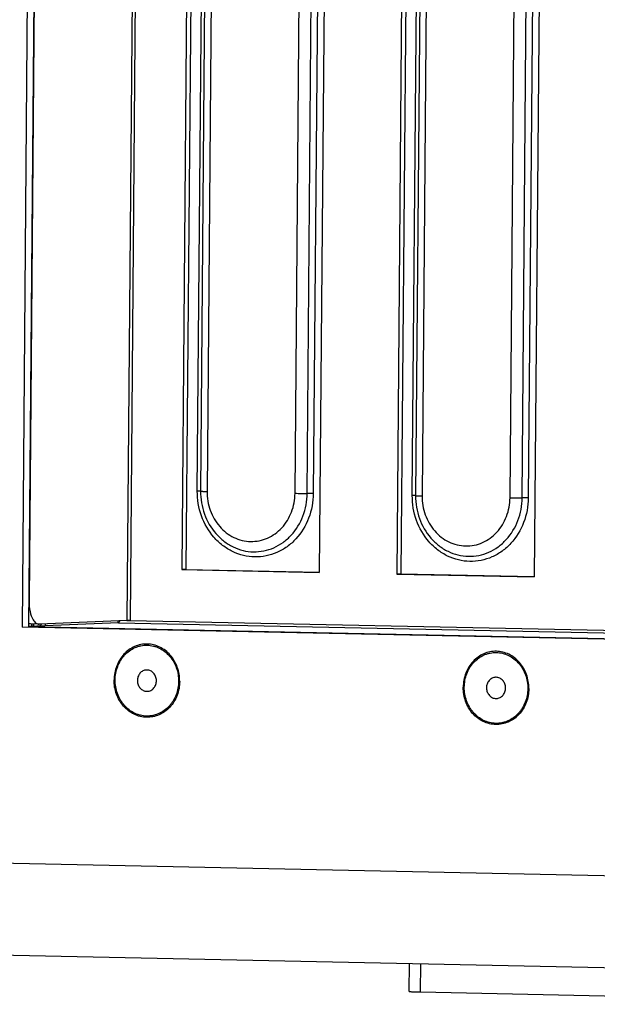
# Model space of a CAD drawing. Header units: millimetres. Extents: x 0 to 1750, y -1720 to 477.
# Tile 219 of 256: x 1015 to 1064, y -1032 to -949. Entities that reach past the tile are written whole.
import ezdxf

# ---------------------------------------------------------------- set-up
doc = ezdxf.new("R2010")
doc.units = ezdxf.units.MM
doc.header["$LTSCALE"] = 92.51
for name, color, linetype in [('100900261_DXF_CONTINUOUS_LINE', 7, 'CONTINUOUS'), ('100900826_DXF_CONTINUOUS_LINE', 7, 'CONTINUOUS'), ('3-6_GB12616_DXF_CONTINUOUS_LINE', 7, 'CONTINUOUS'), ('DE-11-024591DXF_CONTINUOUS_LINE', 7, 'CONTINUOUS'), ('DE-11-069666DXF_CONTINUOUS_LINE', 7, 'CONTINUOUS'), ('DE-11-080277DXF_CONTINUOUS_LINE', 7, 'CONTINUOUS'), ('DE-17-000326DXF_CONTINUOUS_LINE', 7, 'CONTINUOUS'), ('DE-20-027328DXF_CONTINUOUS_LINE', 7, 'CONTINUOUS')]:
    doc.layers.add(name, color=color, linetype=linetype)

msp = doc.modelspace()

# ---------------------------------------------------------------- linework, layer by layer
at = {"layer": '100900261_DXF_CONTINUOUS_LINE'}
for p, q in [((1017.149, -999.882), (1017.15, -999.727)), ((1023.286, -999.624), (1023.287, -999.469))]:
    msp.add_line(p, q, dxfattribs=at)
at = {"layer": '100900826_DXF_CONTINUOUS_LINE'}
msp.add_line((1016.138, -999.739), (1016.136, -999.925), dxfattribs=at)
at = {"layer": '3-6_GB12616_DXF_CONTINUOUS_LINE'}
for p, q in [((1025.725, -1003.627), (1025.68, -1003.628)), ((1055.239, -1004.241), (1055.194, -1004.242)), ((1025.71, -1005.427), (1025.755, -1005.426)), ((1055.224, -1006.041), (1055.269, -1006.04))]:
    msp.add_line(p, q, dxfattribs=at)
for points, knots in [([(1028.49, -1004.585), (1028.492, -1004.382), (1028.46, -1003.977), (1028.307, -1003.391), (1028.055, -1002.847), (1027.713, -1002.367), (1027.294, -1001.97), (1026.814, -1001.67), (1026.29, -1001.48), (1025.744, -1001.408), (1025.197, -1001.457), (1024.67, -1001.625), (1024.184, -1001.905), (1023.758, -1002.285), (1023.409, -1002.751), (1023.148, -1003.284), (1022.985, -1003.864), (1022.947, -1004.267), (1022.945, -1004.469)], [0, 0, 0, 0, 0.06593, 0.131498, 0.196255, 0.259853, 0.322108, 0.383038, 0.442866, 0.502004, 0.56098, 0.620353, 0.680613, 0.742094, 0.804934, 0.869062, 0.934215, 1, 1, 1, 1]), ([(1058.004, -1005.199), (1058.006, -1004.996), (1057.973, -1004.591), (1057.82, -1004.005), (1057.569, -1003.461), (1057.227, -1002.981), (1056.808, -1002.584), (1056.328, -1002.284), (1055.804, -1002.094), (1055.258, -1002.022), (1054.71, -1002.071), (1054.184, -1002.239), (1053.698, -1002.519), (1053.272, -1002.899), (1052.922, -1003.365), (1052.662, -1003.898), (1052.499, -1004.478), (1052.461, -1004.881), (1052.459, -1005.083)], [0, 0, 0, 0, 0.06593, 0.131498, 0.196255, 0.259853, 0.322108, 0.383038, 0.442866, 0.502004, 0.56098, 0.620353, 0.680613, 0.742094, 0.804934, 0.869062, 0.934215, 1, 1, 1, 1]), ([(1025.68, -1003.628), (1025.628, -1003.63), (1025.525, -1003.646), (1025.377, -1003.702), (1025.242, -1003.789), (1025.125, -1003.903), (1025.03, -1004.04), (1024.938, -1004.248), (1024.893, -1004.536), (1024.948, -1004.823), (1025.047, -1005.028), (1025.147, -1005.163), (1025.267, -1005.275), (1025.405, -1005.359), (1025.554, -1005.412), (1025.658, -1005.425), (1025.71, -1005.427)], [0, 0, 0, 0, 0.059045, 0.118598, 0.179127, 0.240904, 0.304018, 0.368359, 0.498985, 0.62989, 0.694542, 0.758032, 0.820199, 0.88107, 0.940869, 1, 1, 1, 1]), ([(1025.755, -1005.426), (1025.807, -1005.424), (1025.911, -1005.408), (1026.058, -1005.352), (1026.193, -1005.265), (1026.31, -1005.151), (1026.405, -1005.013), (1026.498, -1004.806), (1026.542, -1004.518), (1026.488, -1004.231), (1026.388, -1004.026), (1026.289, -1003.891), (1026.168, -1003.779), (1026.031, -1003.695), (1025.881, -1003.642), (1025.777, -1003.628), (1025.725, -1003.627)], [0, 0, 0, 0, 0.059045, 0.118598, 0.179127, 0.240904, 0.304018, 0.368359, 0.498985, 0.62989, 0.694542, 0.758032, 0.820199, 0.88107, 0.940869, 1, 1, 1, 1]), ([(1055.194, -1004.242), (1055.142, -1004.244), (1055.038, -1004.26), (1054.891, -1004.316), (1054.756, -1004.403), (1054.639, -1004.517), (1054.544, -1004.655), (1054.451, -1004.862), (1054.407, -1005.15), (1054.461, -1005.437), (1054.561, -1005.642), (1054.66, -1005.777), (1054.781, -1005.889), (1054.919, -1005.973), (1055.068, -1006.026), (1055.172, -1006.04), (1055.224, -1006.041)], [0, 0, 0, 0, 0.059045, 0.118598, 0.179127, 0.240904, 0.304018, 0.368359, 0.498985, 0.62989, 0.694542, 0.758032, 0.820199, 0.88107, 0.940869, 1, 1, 1, 1]), ([(1055.269, -1006.04), (1055.321, -1006.038), (1055.425, -1006.022), (1055.572, -1005.966), (1055.707, -1005.879), (1055.824, -1005.765), (1055.919, -1005.627), (1056.011, -1005.42), (1056.056, -1005.132), (1056.002, -1004.845), (1055.902, -1004.64), (1055.803, -1004.505), (1055.682, -1004.393), (1055.544, -1004.309), (1055.395, -1004.256), (1055.291, -1004.242), (1055.239, -1004.241)], [0, 0, 0, 0, 0.059045, 0.118598, 0.179127, 0.240904, 0.304018, 0.368359, 0.498985, 0.62989, 0.694542, 0.758032, 0.820199, 0.88107, 0.940869, 1, 1, 1, 1]), ([(1028.49, -1004.585), (1028.489, -1004.787), (1028.45, -1005.19), (1028.287, -1005.77), (1028.027, -1006.303), (1027.677, -1006.769), (1027.251, -1007.149), (1026.766, -1007.429), (1026.239, -1007.597), (1025.691, -1007.646), (1025.145, -1007.574), (1024.621, -1007.384), (1024.141, -1007.084), (1023.722, -1006.686), (1023.381, -1006.207), (1023.129, -1005.663), (1022.976, -1005.077), (1022.944, -1004.672), (1022.945, -1004.469)], [0, 0, 0, 0, 0.065785, 0.130938, 0.195066, 0.257906, 0.319387, 0.379647, 0.43902, 0.497996, 0.557134, 0.616962, 0.677892, 0.740147, 0.803745, 0.868502, 0.93407, 1, 1, 1, 1]), ([(1058.004, -1005.199), (1058.002, -1005.401), (1057.964, -1005.804), (1057.801, -1006.384), (1057.54, -1006.917), (1057.191, -1007.383), (1056.765, -1007.763), (1056.279, -1008.043), (1055.752, -1008.211), (1055.205, -1008.26), (1054.659, -1008.188), (1054.135, -1007.998), (1053.655, -1007.698), (1053.236, -1007.301), (1052.894, -1006.821), (1052.642, -1006.277), (1052.489, -1005.691), (1052.457, -1005.286), (1052.459, -1005.083)], [0, 0, 0, 0, 0.065785, 0.130938, 0.195066, 0.257906, 0.319387, 0.379647, 0.43902, 0.497996, 0.557134, 0.616962, 0.677892, 0.740147, 0.803745, 0.868502, 0.93407, 1, 1, 1, 1])]:
    msp.add_open_spline(points, degree=3, knots=knots, dxfattribs=at)
at = {"layer": 'DE-11-024591DXF_CONTINUOUS_LINE'}
for p, q in [((1029.98, -988.486), (1030.628, -909.914)), ((1030.904, -909.927), (1030.256, -988.5)), ((1031.457, -909.954), (1030.809, -988.526)), ((1038.238, -988.681), (1038.886, -910.108)), ((1039.267, -988.687), (1039.915, -910.115)), ((1040.43, -910.118), (1039.782, -988.69)), ((1048.153, -988.864), (1048.801, -910.292)), ((1049.078, -910.305), (1048.43, -988.878)), ((1049.63, -910.332), (1048.982, -988.904)), ((1056.411, -989.059), (1057.059, -910.486)), ((1057.44, -989.065), (1058.088, -910.493)), ((1058.603, -910.496), (1057.955, -989.068))]:
    msp.add_line(p, q, dxfattribs=at)
for points, knots in [([(1039.782, -988.69), (1039.776, -989.399), (1039.521, -990.804), (1038.603, -992.32), (1037.592, -993.223), (1036.733, -993.718), (1035.802, -994.015), (1034.834, -994.102), (1033.869, -993.974), (1032.943, -993.639), (1032.094, -993.108), (1031.1, -992.165), (1030.209, -990.617), (1029.974, -989.198), (1029.98, -988.486)], [0, 0, 0, 0, 0.130705, 0.257371, 0.318983, 0.379372, 0.438874, 0.497977, 0.557241, 0.617198, 0.678258, 0.740646, 0.868724, 1, 1, 1, 1]), ([(1030.256, -988.5), (1030.255, -988.498), (1030.247, -988.498), (1030.233, -988.495), (1030.208, -988.494), (1030.161, -988.491), (1030.084, -988.489), (1030.017, -988.487), (1029.98, -988.486)], [0, 0, 0, 0, 0.022867, 0.077923, 0.164535, 0.281308, 0.596701, 1, 1, 1, 1]), ([(1030.256, -988.5), (1030.251, -989.154), (1030.467, -990.458), (1031.286, -991.881), (1032.2, -992.749), (1032.98, -993.236), (1033.831, -993.545), (1034.719, -993.662), (1035.608, -993.582), (1036.465, -993.309), (1037.254, -992.854), (1038.183, -992.024), (1039.027, -990.63), (1039.262, -989.338), (1039.267, -988.687)], [0, 0, 0, 0, 0.131283, 0.25936, 0.321746, 0.382808, 0.442765, 0.502024, 0.561122, 0.620622, 0.681012, 0.742622, 0.869286, 1, 1, 1, 1]), ([(1030.256, -988.5), (1030.259, -988.503), (1030.276, -988.503), (1030.304, -988.508), (1030.352, -988.51), (1030.416, -988.514), (1030.496, -988.517), (1030.628, -988.522), (1030.734, -988.524), (1030.809, -988.526)], [0, 0, 0, 0, 0.022817, 0.077869, 0.164609, 0.28139, 0.426182, 0.596419, 1, 1, 1, 1]), ([(1030.809, -988.526), (1030.804, -989.065), (1030.983, -990.141), (1031.657, -991.314), (1032.411, -992.029), (1033.054, -992.431), (1033.756, -992.685), (1034.488, -992.782), (1035.221, -992.716), (1035.927, -992.491), (1036.578, -992.116), (1037.344, -991.432), (1038.039, -990.282), (1038.233, -989.217), (1038.238, -988.681)], [0, 0, 0, 0, 0.131276, 0.259349, 0.321736, 0.382796, 0.442753, 0.502016, 0.561117, 0.620617, 0.681006, 0.742619, 0.869288, 1, 1, 1, 1]), ([(1038.238, -988.681), (1038.323, -988.682), (1038.666, -988.688), (1039.009, -988.69), (1039.267, -988.687)], [0, 0, 0, 0, 0.248721, 1, 1, 1, 1]), ([(1039.782, -988.69), (1039.65, -988.688), (1039.479, -988.686), (1039.307, -988.687), (1039.267, -988.687)], [0, 0, 0, 0, 0.767766, 1, 1, 1, 1]), ([(1057.955, -989.068), (1057.949, -989.777), (1057.694, -991.182), (1056.776, -992.698), (1055.765, -993.601), (1054.907, -994.096), (1053.975, -994.393), (1053.008, -994.48), (1052.042, -994.352), (1051.117, -994.017), (1050.267, -993.487), (1049.273, -992.543), (1048.383, -990.995), (1048.148, -989.576), (1048.153, -988.864)], [0, 0, 0, 0, 0.130705, 0.257371, 0.318983, 0.379372, 0.438874, 0.497977, 0.557241, 0.617198, 0.678258, 0.740646, 0.868724, 1, 1, 1, 1]), ([(1048.43, -988.878), (1048.428, -988.876), (1048.42, -988.876), (1048.406, -988.873), (1048.382, -988.872), (1048.334, -988.869), (1048.257, -988.867), (1048.191, -988.865), (1048.153, -988.864)], [0, 0, 0, 0, 0.022867, 0.077923, 0.164535, 0.281308, 0.596701, 1, 1, 1, 1]), ([(1048.43, -988.878), (1048.424, -989.532), (1048.64, -990.836), (1049.459, -992.259), (1050.373, -993.127), (1051.154, -993.614), (1052.004, -993.923), (1052.892, -994.04), (1053.782, -993.96), (1054.638, -993.687), (1055.427, -993.232), (1056.357, -992.402), (1057.2, -991.008), (1057.435, -989.716), (1057.44, -989.065)], [0, 0, 0, 0, 0.131283, 0.25936, 0.321746, 0.382808, 0.442765, 0.502024, 0.561122, 0.620622, 0.681012, 0.742622, 0.869286, 1, 1, 1, 1]), ([(1048.43, -988.878), (1048.432, -988.881), (1048.449, -988.881), (1048.477, -988.886), (1048.526, -988.889), (1048.59, -988.892), (1048.669, -988.896), (1048.802, -988.9), (1048.908, -988.903), (1048.982, -988.904)], [0, 0, 0, 0, 0.022817, 0.077869, 0.164609, 0.28139, 0.426182, 0.596419, 1, 1, 1, 1]), ([(1048.982, -988.904), (1048.978, -989.443), (1049.156, -990.519), (1049.831, -991.692), (1050.584, -992.407), (1051.228, -992.809), (1051.929, -993.063), (1052.661, -993.16), (1053.394, -993.094), (1054.1, -992.87), (1054.751, -992.494), (1055.517, -991.81), (1056.213, -990.661), (1056.406, -989.596), (1056.411, -989.059)], [0, 0, 0, 0, 0.131276, 0.259349, 0.321736, 0.382796, 0.442753, 0.502016, 0.561117, 0.620617, 0.681006, 0.742619, 0.869288, 1, 1, 1, 1]), ([(1056.411, -989.059), (1056.496, -989.061), (1056.839, -989.066), (1057.183, -989.068), (1057.44, -989.065)], [0, 0, 0, 0, 0.248721, 1, 1, 1, 1]), ([(1057.955, -989.068), (1057.823, -989.066), (1057.652, -989.064), (1057.48, -989.065), (1057.44, -989.065)], [0, 0, 0, 0, 0.767766, 1, 1, 1, 1])]:
    msp.add_open_spline(points, degree=3, knots=knots, dxfattribs=at)
at = {"layer": 'DE-11-069666DXF_CONTINUOUS_LINE'}
for p, q in [((1029.484, -895.725), (1028.664, -995.13)), ((1029.841, -895.732), (1029.022, -995.115)), ((1041.11, -895.967), (1040.291, -995.372)), ((1047.657, -896.103), (1046.837, -995.508)), ((1048.015, -896.11), (1047.195, -995.493)), ((1059.284, -896.345), (1058.464, -995.75)), ((1016.581, -897.622), (1015.755, -997.787)), ((1024.862, -898.626), (1024.031, -999.438)), ((1025.13, -898.629), (1024.299, -999.438)), ((1029.022, -995.115), (1028.664, -995.13)), ((1028.664, -995.13), (1040.291, -995.372)), ((1029.022, -995.115), (1040.291, -995.349)), ((1047.195, -995.493), (1046.837, -995.508)), ((1046.837, -995.508), (1058.464, -995.75)), ((1047.195, -995.493), (1058.464, -995.727)), ((1023.314, -999.623), (1015.735, -999.941)), ((1015.737, -999.958), (1093.547, -1001.577)), ((1016.608, -999.749), (1015.892, -999.734)), ((1016.608, -999.749), (1016.633, -999.749)), ((1024.031, -999.438), (1016.633, -999.749)), ((1023.314, -999.623), (1093.55, -1001.085)), ((1024.031, -999.432), (1024.299, -999.438)), ((1024.299, -999.438), (1093.552, -1000.879))]:
    msp.add_line(p, q, dxfattribs=at)
for points, knots in [([(1015.755, -997.787), (1015.752, -998.09), (1015.801, -998.642), (1015.978, -999.178), (1016.11, -999.389)], [0, 0, 0, 0, 0.548657, 1, 1, 1, 1]), ([(1016.11, -999.389), (1016.173, -999.489), (1016.306, -999.66), (1016.515, -999.747), (1016.608, -999.749)], [0, 0, 0, 0, 0.559457, 1, 1, 1, 1]), ([(1023.402, -999.465), (1023.398, -999.503), (1023.387, -999.564), (1023.338, -999.622), (1023.314, -999.623)], [0, 0, 0, 0, 0.618605, 1, 1, 1, 1]), ([(1024.299, -999.438), (1024.274, -999.438), (1024.185, -999.436), (1024.095, -999.435), (1024.031, -999.438)], [0, 0, 0, 0, 0.2805, 1, 1, 1, 1])]:
    msp.add_open_spline(points, degree=3, knots=knots, dxfattribs=at)
msp.add_open_spline([(1015.892, -999.734), (1015.84, -999.733), (1015.787, -999.721), (1015.739, -999.701)], degree=3, dxfattribs=at)
at = {"layer": 'DE-11-080277DXF_CONTINUOUS_LINE'}
for p, q in [((1015.2, -1000.009), (1016.062, -895.445)), ((1015.736, -999.986), (1016.599, -895.457)), ((1015.2, -1000.009), (1015.736, -999.986)), ((1093.545, -1001.639), (1015.2, -1000.009)), ((1093.546, -1001.605), (1015.736, -999.986)), ((1016.003, -999.93), (1016.005, -999.736)), ((1016.13, -999.925), (1016.132, -999.739)), ((1099.373, -1021.757), (1009.311, -1019.883)), ((1102.784, -1029.605), (1012.723, -1027.731))]:
    msp.add_line(p, q, dxfattribs=at)
for points in [[(1025.693, -1007.526), (1025.517, -1007.522), (1025.252, -1007.487), (1024.913, -1007.385), (1024.581, -1007.245), (1024.192, -1007.002), (1023.856, -1006.682), (1023.624, -1006.388), (1023.416, -1006.067), (1023.212, -1005.626), (1023.064, -1005.059), (1023.017, -1004.471), (1023.074, -1003.886), (1023.231, -1003.324), (1023.442, -1002.892), (1023.655, -1002.579), (1023.892, -1002.295), (1024.234, -1001.989), (1024.627, -1001.763), (1024.961, -1001.636), (1025.302, -1001.548), (1025.567, -1001.524), (1025.742, -1001.528)], [(1025.742, -1001.528), (1025.918, -1001.532), (1026.183, -1001.567), (1026.522, -1001.669), (1026.854, -1001.809), (1027.243, -1002.052), (1027.58, -1002.371), (1027.812, -1002.666), (1028.019, -1002.987), (1028.223, -1003.427), (1028.371, -1003.995), (1028.418, -1004.582), (1028.362, -1005.168), (1028.205, -1005.729), (1027.993, -1006.162), (1027.78, -1006.474), (1027.543, -1006.759), (1027.202, -1007.065), (1026.808, -1007.291), (1026.475, -1007.417), (1026.133, -1007.506), (1025.868, -1007.529), (1025.693, -1007.526)], [(1055.207, -1008.14), (1055.031, -1008.136), (1054.766, -1008.101), (1054.427, -1007.999), (1054.095, -1007.859), (1053.706, -1007.616), (1053.37, -1007.296), (1053.138, -1007.002), (1052.93, -1006.681), (1052.726, -1006.241), (1052.578, -1005.673), (1052.531, -1005.085), (1052.587, -1004.5), (1052.745, -1003.938), (1052.956, -1003.506), (1053.169, -1003.193), (1053.406, -1002.909), (1053.747, -1002.603), (1054.141, -1002.377), (1054.474, -1002.251), (1054.816, -1002.162), (1055.081, -1002.138), (1055.256, -1002.142)], [(1055.256, -1002.142), (1055.432, -1002.146), (1055.697, -1002.181), (1056.036, -1002.283), (1056.368, -1002.423), (1056.757, -1002.666), (1057.093, -1002.985), (1057.325, -1003.28), (1057.533, -1003.601), (1057.737, -1004.041), (1057.885, -1004.609), (1057.932, -1005.196), (1057.875, -1005.782), (1057.718, -1006.343), (1057.507, -1006.776), (1057.294, -1007.089), (1057.057, -1007.373), (1056.716, -1007.679), (1056.322, -1007.905), (1055.989, -1008.031), (1055.647, -1008.12), (1055.382, -1008.144), (1055.207, -1008.14)]]:
    msp.add_open_spline(points, degree=3, knots=[0, 0, 0, 0, 0.059119, 0.088951, 0.119013, 0.179923, 0.242159, 0.273823, 0.305808, 0.370544, 0.436094, 0.502001, 0.567763, 0.632898, 0.697004, 0.728621, 0.759898, 0.82136, 0.881601, 0.911404, 0.941043, 1, 1, 1, 1], dxfattribs=at)
at = {"layer": 'DE-17-000326DXF_CONTINUOUS_LINE'}
for p, q in [((1047.885, -1030.814), (1047.904, -1028.463)), ((1048.852, -1030.861), (1048.872, -1028.483)), ((1048.852, -1030.861), (1098.936, -1031.903))]:
    msp.add_line(p, q, dxfattribs=at)
msp.add_open_spline([(1047.885, -1030.814), (1047.885, -1030.815), (1047.893, -1030.818), (1047.904, -1030.82), (1047.926, -1030.823), (1047.954, -1030.826), (1047.991, -1030.83), (1048.056, -1030.834), (1048.156, -1030.839), (1048.296, -1030.845), (1048.462, -1030.851), (1048.65, -1030.856), (1048.783, -1030.859), (1048.852, -1030.861)], degree=3, knots=[0, 0, 0, 0, 0.005336, 0.018661, 0.040378, 0.070461, 0.108829, 0.155324, 0.271662, 0.417289, 0.589513, 0.785195, 1, 1, 1, 1], dxfattribs=at)
at = {"layer": 'DE-20-027328DXF_CONTINUOUS_LINE'}
msp.add_line((1016.656, -999.903), (1016.818, -999.741), dxfattribs=at)

doc.saveas('drawing.dxf')
